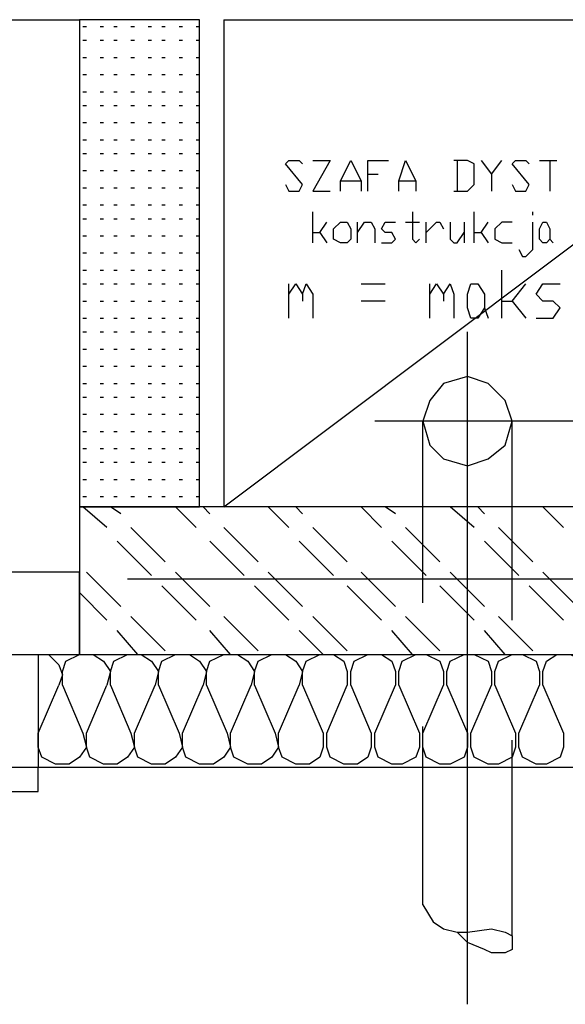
# Model space of a CAD drawing. Header units: millimetres. Extents: x 46 to 491, y -41 to 547.
# Tile 27 of 140: x 109.39 to 116.12, y 45.16 to 57.31. Entities that reach past the tile are written whole.
import ezdxf

# ---------------------------------------------------------------- set-up
doc = ezdxf.new("R2010")
doc.units = ezdxf.units.MM
doc.header["$LTSCALE"] = 10
doc.layers.add('xref', color=252, linetype='Continuous')

# ---------------------------------------------------------------- blocks, each defined once
blk = doc.blocks.new('stacja')
at = {"color": 9, "lineweight": 25}
for points in [[(56.134, 6.900333), (56.134, 0.889), (57.615667, 0.889), (57.615667, 6.900333)], [(59.436, 4.148666), (59.351334, 4.148666), (59.266667, 4.191), (59.266667, 4.318), (59.351334, 4.402666), (59.436, 4.402666), (59.478334, 4.318), (59.478334, 4.191)], [(61.891334, 4.148666), (61.849, 4.148666), (61.806667, 4.191), (61.806667, 4.318), (61.849, 4.402666), (61.891334, 4.402666), (61.933667, 4.318), (61.933667, 4.191)], [(61.044667, 3.217333), (60.96, 3.217333), (60.917667, 3.344333), (60.917667, 3.513666), (60.96, 3.640666), (61.044667, 3.640666), (61.129334, 3.513666), (61.129334, 3.344333)], [(44.111334, 0.084666), (44.111334, -0.931334), (56.134, -0.931334), (56.134, 0.084666)]]:
    blk.add_lwpolyline(points, close=True, dxfattribs=at)
at = {"color": 3, "lineweight": 25}
for points in [[(57.912, 6.900333), (65.913, 6.900333), (65.913, 0.889)], [(57.912, 6.900333), (57.912, 0.889), (65.913, 6.900333)]]:
    blk.add_lwpolyline(points, dxfattribs=at)
at = {"color": 3, "lineweight": 0}
for points in [[(65.913, 0.889), (65.913, 6.900333), (57.912, 6.900333)], [(65.913, 6.900333), (65.913, 0.889), (57.912, 0.889), (57.912, 6.900333)], [(57.912, 0.889), (65.913, 6.900333)]]:
    blk.add_lwpolyline(points, dxfattribs=at)
at = {"color": 9, "lineweight": 25}
for points in [[(58.674, 4.868333), (58.716334, 4.783666), (58.843334, 4.783666), (58.885667, 4.868333), (58.674, 5.122333), (58.716334, 5.164666), (58.843334, 5.164666), (58.885667, 5.122333)], [(59.012667, 5.164666), (59.224334, 5.164666), (59.012667, 4.783666), (59.224334, 4.783666)], [(59.351334, 4.783666), (59.351334, 4.910666), (59.478334, 5.164666), (59.605334, 4.910666), (59.605334, 4.783666)], [(59.69, 4.783666), (59.69, 5.164666), (59.944, 5.164666)], [(60.071, 4.783666), (60.071, 4.910666), (60.155667, 5.164666), (60.282667, 4.910666), (60.282667, 4.783666)], [(60.748334, 4.783666), (60.917667, 4.783666), (61.002334, 4.868333), (61.002334, 5.122333), (60.917667, 5.164666), (60.748334, 5.164666)], [(60.790667, 5.164666), (60.790667, 4.783666)], [(61.087, 5.164666), (61.214, 4.995333), (61.214, 4.783666)], [(61.214, 4.995333), (61.341, 5.164666)], [(61.468, 4.868333), (61.510334, 4.783666), (61.637334, 4.783666), (61.679667, 4.868333), (61.468, 5.122333), (61.510334, 5.164666), (61.637334, 5.164666), (61.679667, 5.122333)], [(59.69, 4.995333), (59.817, 4.995333)], [(59.351334, 4.910666), (59.605334, 4.910666)], [(60.071, 4.910666), (60.282667, 4.910666)], [(60.240334, 4.529666), (60.240334, 4.191), (60.282667, 4.148666), (60.325, 4.191)], [(61.722, 4.487333), (61.722, 4.529666)], [(59.012667, 4.275666), (59.097334, 4.275666), (59.182, 4.402666)], [(59.563, 4.148666), (59.563, 4.402666)], [(59.563, 4.275666), (59.647667, 4.402666), (59.732334, 4.402666), (59.774667, 4.318), (59.774667, 4.148666)], [(59.859334, 4.148666), (59.986334, 4.148666), (60.028667, 4.191), (59.986334, 4.275666), (59.901667, 4.275666), (59.859334, 4.318), (59.901667, 4.402666), (60.028667, 4.402666)], [(60.155667, 4.402666), (60.325, 4.402666)], [(60.409667, 4.148666), (60.409667, 4.402666)], [(60.409667, 4.275666), (60.536667, 4.402666), (60.579, 4.402666), (60.621334, 4.318)], [(60.706, 4.402666), (60.706, 4.191), (60.748334, 4.148666), (60.790667, 4.148666), (60.875334, 4.275666)], [(61.002334, 4.275666), (61.087, 4.275666), (61.171667, 4.402666)], [(61.468, 4.402666), (61.341, 4.402666), (61.256334, 4.318), (61.256334, 4.191), (61.341, 4.148666), (61.468, 4.148666)], [(61.552667, 4.064), (61.595, 3.979333), (61.637334, 3.979333), (61.722, 4.064), (61.722, 4.402666)], [(59.097334, 4.275666), (59.182, 4.148666)], [(61.087, 4.275666), (61.171667, 4.148666)], [(61.933667, 4.191), (61.976, 4.148666)], [(58.716334, 3.513666), (58.801, 3.640666), (58.885667, 3.513666), (58.885667, 3.429)], [(58.885667, 3.513666), (58.928, 3.640666), (59.012667, 3.513666), (59.012667, 3.217333)], [(60.452, 3.513666), (60.536667, 3.640666), (60.621334, 3.513666), (60.621334, 3.429)], [(60.621334, 3.513666), (60.706, 3.640666), (60.748334, 3.513666), (60.748334, 3.217333)], [(61.341, 3.429), (61.468, 3.429), (61.637334, 3.640666)], [(61.764334, 3.217333), (61.976, 3.217333), (62.060667, 3.344333), (61.976, 3.429), (61.849, 3.429), (61.764334, 3.513666), (61.849, 3.640666), (62.060667, 3.640666)], [(61.468, 3.429), (61.637334, 3.217333)], [(56.134, -0.931334), (81.999667, -0.931334), (81.999667, 0.889)], [(65.913, 0.889), (57.912, 0.889)], [(55.626, -0.931334), (55.753, -0.931334), (55.88, -1.058334), (55.922334, -1.185334), (55.88, -1.312334)], [(55.922334, -1.312334), (55.922334, -1.143), (55.964667, -1.016), (56.134, -0.931334), (56.303334, -0.931334), (56.430334, -1.016), (56.515, -1.143), (56.472667, -1.312334)], [(56.515, -1.312334), (56.515, -1.143), (56.557334, -1.016), (56.726667, -0.931334), (56.896, -0.931334), (57.023, -1.016), (57.107667, -1.143), (57.065334, -1.312334)], [(57.107667, -1.312334), (57.107667, -1.143), (57.15, -1.016), (57.319334, -0.931334), (57.488667, -0.931334), (57.615667, -1.016), (57.700334, -1.143), (57.658, -1.312334)], [(57.700334, -1.312334), (57.700334, -1.143), (57.742667, -1.016), (57.912, -0.931334), (58.081334, -0.931334), (58.208334, -1.016), (58.293, -1.143), (58.250667, -1.312334)], [(58.293, -1.312334), (58.293, -1.143), (58.335334, -1.016), (58.504667, -0.931334), (58.674, -0.931334), (58.801, -1.016), (58.885667, -1.143), (58.843334, -1.312334)], [(58.885667, -1.312334), (58.885667, -1.143), (58.928, -1.016), (59.097334, -0.931334), (59.266667, -0.931334), (59.393667, -1.016), (59.436, -1.143), (59.436, -1.312334)], [(59.478334, -1.312334), (59.478334, -1.143), (59.520667, -1.016), (59.69, -0.931334), (59.859334, -0.931334), (59.986334, -1.016), (60.028667, -1.143), (60.028667, -1.312334)], [(60.071, -1.312334), (60.071, -1.143), (60.113334, -1.016), (60.282667, -0.931334), (60.409667, -0.931334), (60.579, -1.016), (60.621334, -1.143), (60.621334, -1.312334)], [(60.663667, -1.312334), (60.663667, -1.143), (60.706, -1.016), (60.875334, -0.931334), (61.002334, -0.931334), (61.171667, -1.016), (61.214, -1.143), (61.214, -1.312334)], [(61.256334, -1.312334), (61.256334, -1.143), (61.298667, -1.016), (61.468, -0.931334), (61.595, -0.931334), (61.764334, -1.016), (61.806667, -1.143), (61.806667, -1.312334)], [(61.849, -1.312334), (61.849, -1.143), (61.891334, -1.016), (62.018334, -0.931334), (62.187667, -0.931334), (62.357, -1.016), (62.399334, -1.143), (62.399334, -1.312334)], [(56.176334, -1.905), (56.218667, -2.074334), (56.134, -2.201334), (56.007, -2.286), (55.837667, -2.286), (55.668334, -2.201334), (55.626, -2.074334), (55.626, -1.905)], [(56.769, -1.905), (56.811334, -2.074334), (56.726667, -2.201334), (56.599667, -2.286), (56.430334, -2.286), (56.261, -2.201334), (56.218667, -2.074334), (56.218667, -1.905)], [(57.361667, -1.905), (57.404, -2.074334), (57.319334, -2.201334), (57.192334, -2.286), (57.023, -2.286), (56.853667, -2.201334), (56.811334, -2.074334), (56.811334, -1.905)], [(57.954334, -1.905), (57.996667, -2.074334), (57.912, -2.201334), (57.785, -2.286), (57.615667, -2.286), (57.446334, -2.201334), (57.404, -2.074334), (57.404, -1.905)], [(58.547, -1.905), (58.589334, -2.074334), (58.504667, -2.201334), (58.377667, -2.286), (58.208334, -2.286), (58.039, -2.201334), (57.996667, -2.074334), (57.996667, -1.905)], [(59.139667, -1.905), (59.139667, -2.074334), (59.097334, -2.201334), (58.970334, -2.286), (58.801, -2.286), (58.631667, -2.201334), (58.589334, -2.074334), (58.589334, -1.905)], [(59.732334, -1.905), (59.732334, -2.074334), (59.69, -2.201334), (59.563, -2.286), (59.393667, -2.286), (59.224334, -2.201334), (59.182, -2.074334), (59.182, -1.905)], [(60.325, -1.905), (60.325, -2.074334), (60.282667, -2.201334), (60.113334, -2.286), (59.986334, -2.286), (59.817, -2.201334), (59.774667, -2.074334), (59.774667, -1.905)], [(60.917667, -1.905), (60.917667, -2.074334), (60.875334, -2.201334), (60.706, -2.286), (60.579, -2.286), (60.409667, -2.201334), (60.367334, -2.074334), (60.367334, -1.905)], [(61.510334, -1.905), (61.510334, -2.074334), (61.468, -2.201334), (61.298667, -2.286), (61.171667, -2.286), (61.002334, -2.201334), (60.96, -2.074334), (60.96, -1.905)], [(62.103, -1.905), (62.103, -2.074334), (62.060667, -2.201334), (61.891334, -2.286), (61.764334, -2.286), (61.595, -2.201334), (61.552667, -2.074334), (61.552667, -1.905)], [(33.612667, -2.624667), (55.626, -2.624667), (55.626, -2.328334)]]:
    blk.add_lwpolyline(points, dxfattribs=at)
at = {"color": 6, "lineweight": 25}
blk.add_lwpolyline([(61.468, 1.947333), (61.383334, 2.201333), (61.171667, 2.413), (60.917667, 2.497666), (60.621334, 2.413), (60.452, 2.201333), (60.367334, 1.947333), (60.452, 1.651), (60.621334, 1.481666), (60.917667, 1.397), (61.171667, 1.481666), (61.383334, 1.651)], close=True, dxfattribs=at)
for points in [[(60.367334, -0.296334), (60.367334, 1.947333)], [(61.468, -0.508), (61.468, 1.947333)], [(60.367334, -4.021667), (60.367334, -1.820334)], [(61.468, -4.402667), (61.468, -1.989667)], [(60.367334, -4.021667), (60.494334, -4.233334), (60.621334, -4.318), (60.790667, -4.360334), (60.917667, -4.360334), (61.214, -4.318), (61.383334, -4.360334), (61.468, -4.402667), (61.468, -4.572), (61.383334, -4.614334), (61.214, -4.614334), (61.129334, -4.572), (60.917667, -4.487334), (60.790667, -4.360334)]]:
    blk.add_lwpolyline(points, dxfattribs=at)
at = {"color": 9, "lineweight": 25}
for points in [[(4.910667, 6.900333), (4.910667, 6.900333), (56.134, 6.900333), (56.134, 6.900333)], [(56.176334, 6.815666), (56.176334, 6.815666), (56.218667, 6.815666), (56.218667, 6.815666)], [(56.388, 6.815666), (56.388, 6.815666), (56.430334, 6.815666), (56.430334, 6.815666)], [(56.557334, 6.815666), (56.557334, 6.815666), (56.599667, 6.815666), (56.599667, 6.815666)], [(56.769, 6.815666), (56.769, 6.815666), (56.811334, 6.815666), (56.811334, 6.815666)], [(56.980667, 6.815666), (56.980667, 6.815666), (57.023, 6.815666), (57.023, 6.815666)], [(57.15, 6.815666), (57.15, 6.815666), (57.192334, 6.815666), (57.192334, 6.815666)], [(57.361667, 6.815666), (57.361667, 6.815666), (57.404, 6.815666), (57.404, 6.815666)], [(57.573334, 6.815666), (57.573334, 6.815666), (57.615667, 6.815666), (57.615667, 6.815666)], [(56.176334, 6.646333), (56.176334, 6.646333), (56.218667, 6.646333), (56.218667, 6.646333)], [(56.388, 6.646333), (56.388, 6.646333), (56.430334, 6.646333), (56.430334, 6.646333)], [(56.557334, 6.646333), (56.557334, 6.646333), (56.599667, 6.646333), (56.599667, 6.646333)], [(56.769, 6.646333), (56.769, 6.646333), (56.811334, 6.646333), (56.811334, 6.646333)], [(56.980667, 6.646333), (56.980667, 6.646333), (57.023, 6.646333), (57.023, 6.646333)], [(57.15, 6.646333), (57.15, 6.646333), (57.192334, 6.646333), (57.192334, 6.646333)], [(57.361667, 6.646333), (57.361667, 6.646333), (57.404, 6.646333), (57.404, 6.646333)], [(57.573334, 6.646333), (57.573334, 6.646333), (57.615667, 6.646333), (57.615667, 6.646333)], [(56.176334, 6.434666), (56.176334, 6.434666), (56.218667, 6.434666), (56.218667, 6.434666)], [(56.388, 6.434666), (56.388, 6.434666), (56.430334, 6.434666), (56.430334, 6.434666)], [(56.557334, 6.434666), (56.557334, 6.434666), (56.599667, 6.434666), (56.599667, 6.434666)], [(56.769, 6.434666), (56.769, 6.434666), (56.811334, 6.434666), (56.811334, 6.434666)], [(56.980667, 6.434666), (56.980667, 6.434666), (57.023, 6.434666), (57.023, 6.434666)], [(57.15, 6.434666), (57.15, 6.434666), (57.192334, 6.434666), (57.192334, 6.434666)], [(57.361667, 6.434666), (57.361667, 6.434666), (57.404, 6.434666), (57.404, 6.434666)], [(57.573334, 6.434666), (57.573334, 6.434666), (57.615667, 6.434666), (57.615667, 6.434666)], [(56.176334, 6.223), (56.176334, 6.223), (56.218667, 6.223), (56.218667, 6.223)], [(56.388, 6.223), (56.388, 6.223), (56.430334, 6.223), (56.430334, 6.223)], [(56.557334, 6.223), (56.557334, 6.223), (56.599667, 6.223), (56.599667, 6.223)], [(56.769, 6.223), (56.769, 6.223), (56.811334, 6.223), (56.811334, 6.223)], [(56.980667, 6.223), (56.980667, 6.223), (57.023, 6.223), (57.023, 6.223)], [(57.15, 6.223), (57.15, 6.223), (57.192334, 6.223), (57.192334, 6.223)], [(57.361667, 6.223), (57.361667, 6.223), (57.404, 6.223), (57.404, 6.223)], [(57.573334, 6.223), (57.573334, 6.223), (57.615667, 6.223), (57.615667, 6.223)], [(56.176334, 6.011333), (56.176334, 6.011333), (56.218667, 6.011333), (56.218667, 6.011333)], [(56.388, 6.011333), (56.388, 6.011333), (56.430334, 6.011333), (56.430334, 6.011333)], [(56.557334, 6.011333), (56.557334, 6.011333), (56.599667, 6.011333), (56.599667, 6.011333)], [(56.769, 6.011333), (56.769, 6.011333), (56.811334, 6.011333), (56.811334, 6.011333)], [(56.980667, 6.011333), (56.980667, 6.011333), (57.023, 6.011333), (57.023, 6.011333)], [(57.15, 6.011333), (57.15, 6.011333), (57.192334, 6.011333), (57.192334, 6.011333)], [(57.361667, 6.011333), (57.361667, 6.011333), (57.404, 6.011333), (57.404, 6.011333)], [(57.573334, 6.011333), (57.573334, 6.011333), (57.615667, 6.011333), (57.615667, 6.011333)], [(56.176334, 5.842), (56.176334, 5.842), (56.218667, 5.842), (56.218667, 5.842)], [(56.388, 5.842), (56.388, 5.842), (56.430334, 5.842), (56.430334, 5.842)], [(56.557334, 5.842), (56.557334, 5.842), (56.599667, 5.842), (56.599667, 5.842)], [(56.769, 5.842), (56.769, 5.842), (56.811334, 5.842), (56.811334, 5.842)], [(56.980667, 5.842), (56.980667, 5.842), (57.023, 5.842), (57.023, 5.842)], [(57.15, 5.842), (57.15, 5.842), (57.192334, 5.842), (57.192334, 5.842)], [(57.361667, 5.842), (57.361667, 5.842), (57.404, 5.842), (57.404, 5.842)], [(57.573334, 5.842), (57.573334, 5.842), (57.615667, 5.842), (57.615667, 5.842)], [(56.176334, 5.630333), (56.176334, 5.630333), (56.218667, 5.630333), (56.218667, 5.630333)], [(56.388, 5.630333), (56.388, 5.630333), (56.430334, 5.630333), (56.430334, 5.630333)], [(56.557334, 5.630333), (56.557334, 5.630333), (56.599667, 5.630333), (56.599667, 5.630333)], [(56.769, 5.630333), (56.769, 5.630333), (56.811334, 5.630333), (56.811334, 5.630333)], [(56.980667, 5.630333), (56.980667, 5.630333), (57.023, 5.630333), (57.023, 5.630333)], [(57.15, 5.630333), (57.15, 5.630333), (57.192334, 5.630333), (57.192334, 5.630333)], [(57.361667, 5.630333), (57.361667, 5.630333), (57.404, 5.630333), (57.404, 5.630333)], [(57.573334, 5.630333), (57.573334, 5.630333), (57.615667, 5.630333), (57.615667, 5.630333)], [(56.176334, 5.418666), (56.176334, 5.418666), (56.218667, 5.418666), (56.218667, 5.418666)], [(56.388, 5.418666), (56.388, 5.418666), (56.430334, 5.418666), (56.430334, 5.418666)], [(56.557334, 5.418666), (56.557334, 5.418666), (56.599667, 5.418666), (56.599667, 5.418666)], [(56.769, 5.418666), (56.769, 5.418666), (56.811334, 5.418666), (56.811334, 5.418666)], [(56.980667, 5.418666), (56.980667, 5.418666), (57.023, 5.418666), (57.023, 5.418666)], [(57.15, 5.418666), (57.15, 5.418666), (57.192334, 5.418666), (57.192334, 5.418666)], [(57.361667, 5.418666), (57.361667, 5.418666), (57.404, 5.418666), (57.404, 5.418666)], [(57.573334, 5.418666), (57.573334, 5.418666), (57.615667, 5.418666), (57.615667, 5.418666)], [(56.176334, 5.249333), (56.176334, 5.249333), (56.218667, 5.249333), (56.218667, 5.249333)], [(56.388, 5.249333), (56.388, 5.249333), (56.430334, 5.249333), (56.430334, 5.249333)], [(56.557334, 5.249333), (56.557334, 5.249333), (56.599667, 5.249333), (56.599667, 5.249333)], [(56.769, 5.249333), (56.769, 5.249333), (56.811334, 5.249333), (56.811334, 5.249333)], [(56.980667, 5.249333), (56.980667, 5.249333), (57.023, 5.249333), (57.023, 5.249333)], [(57.15, 5.249333), (57.15, 5.249333), (57.192334, 5.249333), (57.192334, 5.249333)], [(57.361667, 5.249333), (57.361667, 5.249333), (57.404, 5.249333), (57.404, 5.249333)], [(57.573334, 5.249333), (57.573334, 5.249333), (57.615667, 5.249333), (57.615667, 5.249333)], [(61.806667, 5.164666), (61.806667, 5.164666), (62.018334, 5.164666), (62.018334, 5.164666)], [(61.933667, 5.164666), (61.933667, 5.164666), (61.933667, 4.783666), (61.933667, 4.783666)], [(56.176334, 5.037666), (56.176334, 5.037666), (56.218667, 5.037666), (56.218667, 5.037666)], [(56.388, 5.037666), (56.388, 5.037666), (56.430334, 5.037666), (56.430334, 5.037666)], [(56.557334, 5.037666), (56.557334, 5.037666), (56.599667, 5.037666), (56.599667, 5.037666)], [(56.769, 5.037666), (56.769, 5.037666), (56.811334, 5.037666), (56.811334, 5.037666)], [(56.980667, 5.037666), (56.980667, 5.037666), (57.023, 5.037666), (57.023, 5.037666)], [(57.15, 5.037666), (57.15, 5.037666), (57.192334, 5.037666), (57.192334, 5.037666)], [(57.361667, 5.037666), (57.361667, 5.037666), (57.404, 5.037666), (57.404, 5.037666)], [(57.573334, 5.037666), (57.573334, 5.037666), (57.615667, 5.037666), (57.615667, 5.037666)], [(56.176334, 4.826), (56.176334, 4.826), (56.218667, 4.826), (56.218667, 4.826)], [(56.388, 4.826), (56.388, 4.826), (56.430334, 4.826), (56.430334, 4.826)], [(56.557334, 4.826), (56.557334, 4.826), (56.599667, 4.826), (56.599667, 4.826)], [(56.769, 4.826), (56.769, 4.826), (56.811334, 4.826), (56.811334, 4.826)], [(56.980667, 4.826), (56.980667, 4.826), (57.023, 4.826), (57.023, 4.826)], [(57.15, 4.826), (57.15, 4.826), (57.192334, 4.826), (57.192334, 4.826)], [(57.361667, 4.826), (57.361667, 4.826), (57.404, 4.826), (57.404, 4.826)], [(57.573334, 4.826), (57.573334, 4.826), (57.615667, 4.826), (57.615667, 4.826)], [(56.176334, 4.614333), (56.176334, 4.614333), (56.218667, 4.614333), (56.218667, 4.614333)], [(56.388, 4.614333), (56.388, 4.614333), (56.430334, 4.614333), (56.430334, 4.614333)], [(56.557334, 4.614333), (56.557334, 4.614333), (56.599667, 4.614333), (56.599667, 4.614333)], [(56.769, 4.614333), (56.769, 4.614333), (56.811334, 4.614333), (56.811334, 4.614333)], [(56.980667, 4.614333), (56.980667, 4.614333), (57.023, 4.614333), (57.023, 4.614333)], [(57.15, 4.614333), (57.15, 4.614333), (57.192334, 4.614333), (57.192334, 4.614333)], [(57.361667, 4.614333), (57.361667, 4.614333), (57.404, 4.614333), (57.404, 4.614333)], [(57.573334, 4.614333), (57.573334, 4.614333), (57.615667, 4.614333), (57.615667, 4.614333)], [(59.012667, 4.148666), (59.012667, 4.148666), (59.012667, 4.529666), (59.012667, 4.529666)], [(61.002334, 4.148666), (61.002334, 4.148666), (61.002334, 4.529666), (61.002334, 4.529666)], [(56.176334, 4.445), (56.176334, 4.445), (56.218667, 4.445), (56.218667, 4.445)], [(56.388, 4.445), (56.388, 4.445), (56.430334, 4.445), (56.430334, 4.445)], [(56.557334, 4.445), (56.557334, 4.445), (56.599667, 4.445), (56.599667, 4.445)], [(56.769, 4.445), (56.769, 4.445), (56.811334, 4.445), (56.811334, 4.445)], [(56.980667, 4.445), (56.980667, 4.445), (57.023, 4.445), (57.023, 4.445)], [(57.15, 4.445), (57.15, 4.445), (57.192334, 4.445), (57.192334, 4.445)], [(57.361667, 4.445), (57.361667, 4.445), (57.404, 4.445), (57.404, 4.445)], [(57.573334, 4.445), (57.573334, 4.445), (57.615667, 4.445), (57.615667, 4.445)], [(60.875334, 4.402666), (60.875334, 4.402666), (60.875334, 4.148666), (60.875334, 4.148666)], [(56.176334, 4.233333), (56.176334, 4.233333), (56.218667, 4.233333), (56.218667, 4.233333)], [(56.388, 4.233333), (56.388, 4.233333), (56.430334, 4.233333), (56.430334, 4.233333)], [(56.557334, 4.233333), (56.557334, 4.233333), (56.599667, 4.233333), (56.599667, 4.233333)], [(56.769, 4.233333), (56.769, 4.233333), (56.811334, 4.233333), (56.811334, 4.233333)], [(56.980667, 4.233333), (56.980667, 4.233333), (57.023, 4.233333), (57.023, 4.233333)], [(57.15, 4.233333), (57.15, 4.233333), (57.192334, 4.233333), (57.192334, 4.233333)], [(57.361667, 4.233333), (57.361667, 4.233333), (57.404, 4.233333), (57.404, 4.233333)], [(57.573334, 4.233333), (57.573334, 4.233333), (57.615667, 4.233333), (57.615667, 4.233333)], [(56.176334, 4.021666), (56.176334, 4.021666), (56.218667, 4.021666), (56.218667, 4.021666)], [(56.388, 4.021666), (56.388, 4.021666), (56.430334, 4.021666), (56.430334, 4.021666)], [(56.557334, 4.021666), (56.557334, 4.021666), (56.599667, 4.021666), (56.599667, 4.021666)], [(56.769, 4.021666), (56.769, 4.021666), (56.811334, 4.021666), (56.811334, 4.021666)], [(56.980667, 4.021666), (56.980667, 4.021666), (57.023, 4.021666), (57.023, 4.021666)], [(57.15, 4.021666), (57.15, 4.021666), (57.192334, 4.021666), (57.192334, 4.021666)], [(57.361667, 4.021666), (57.361667, 4.021666), (57.404, 4.021666), (57.404, 4.021666)], [(57.573334, 4.021666), (57.573334, 4.021666), (57.615667, 4.021666), (57.615667, 4.021666)], [(56.176334, 3.81), (56.176334, 3.81), (56.218667, 3.81), (56.218667, 3.81)], [(56.388, 3.81), (56.388, 3.81), (56.430334, 3.81), (56.430334, 3.81)], [(56.557334, 3.81), (56.557334, 3.81), (56.599667, 3.81), (56.599667, 3.81)], [(56.769, 3.81), (56.769, 3.81), (56.811334, 3.81), (56.811334, 3.81)], [(56.980667, 3.81), (56.980667, 3.81), (57.023, 3.81), (57.023, 3.81)], [(57.15, 3.81), (57.15, 3.81), (57.192334, 3.81), (57.192334, 3.81)], [(57.361667, 3.81), (57.361667, 3.81), (57.404, 3.81), (57.404, 3.81)], [(57.573334, 3.81), (57.573334, 3.81), (57.615667, 3.81), (57.615667, 3.81)], [(61.341, 3.217333), (61.341, 3.217333), (61.341, 3.81), (61.341, 3.81)], [(56.176334, 3.640666), (56.176334, 3.640666), (56.218667, 3.640666), (56.218667, 3.640666)], [(56.388, 3.640666), (56.388, 3.640666), (56.430334, 3.640666), (56.430334, 3.640666)], [(56.557334, 3.640666), (56.557334, 3.640666), (56.599667, 3.640666), (56.599667, 3.640666)], [(56.769, 3.640666), (56.769, 3.640666), (56.811334, 3.640666), (56.811334, 3.640666)], [(56.980667, 3.640666), (56.980667, 3.640666), (57.023, 3.640666), (57.023, 3.640666)], [(57.15, 3.640666), (57.15, 3.640666), (57.192334, 3.640666), (57.192334, 3.640666)], [(57.361667, 3.640666), (57.361667, 3.640666), (57.404, 3.640666), (57.404, 3.640666)], [(57.573334, 3.640666), (57.573334, 3.640666), (57.615667, 3.640666), (57.615667, 3.640666)], [(58.716334, 3.217333), (58.716334, 3.217333), (58.716334, 3.640666), (58.716334, 3.640666)], [(59.605334, 3.640666), (59.605334, 3.640666), (59.901667, 3.640666), (59.901667, 3.640666)], [(60.452, 3.217333), (60.452, 3.217333), (60.452, 3.640666), (60.452, 3.640666)], [(56.176334, 3.429), (56.176334, 3.429), (56.218667, 3.429), (56.218667, 3.429)], [(56.388, 3.429), (56.388, 3.429), (56.430334, 3.429), (56.430334, 3.429)], [(56.557334, 3.429), (56.557334, 3.429), (56.599667, 3.429), (56.599667, 3.429)], [(56.769, 3.429), (56.769, 3.429), (56.811334, 3.429), (56.811334, 3.429)], [(56.980667, 3.429), (56.980667, 3.429), (57.023, 3.429), (57.023, 3.429)], [(57.15, 3.429), (57.15, 3.429), (57.192334, 3.429), (57.192334, 3.429)], [(57.361667, 3.429), (57.361667, 3.429), (57.404, 3.429), (57.404, 3.429)], [(57.573334, 3.429), (57.573334, 3.429), (57.615667, 3.429), (57.615667, 3.429)], [(59.901667, 3.429), (59.901667, 3.429), (59.605334, 3.429), (59.605334, 3.429)], [(61.129334, 3.344333), (61.129334, 3.344333), (61.171667, 3.217333), (61.171667, 3.217333)], [(56.176334, 3.217333), (56.176334, 3.217333), (56.218667, 3.217333), (56.218667, 3.217333)], [(56.388, 3.217333), (56.388, 3.217333), (56.430334, 3.217333), (56.430334, 3.217333)], [(56.557334, 3.217333), (56.557334, 3.217333), (56.599667, 3.217333), (56.599667, 3.217333)], [(56.769, 3.217333), (56.769, 3.217333), (56.811334, 3.217333), (56.811334, 3.217333)], [(56.980667, 3.217333), (56.980667, 3.217333), (57.023, 3.217333), (57.023, 3.217333)], [(57.15, 3.217333), (57.15, 3.217333), (57.192334, 3.217333), (57.192334, 3.217333)], [(57.361667, 3.217333), (57.361667, 3.217333), (57.404, 3.217333), (57.404, 3.217333)], [(57.573334, 3.217333), (57.573334, 3.217333), (57.615667, 3.217333), (57.615667, 3.217333)], [(56.176334, 3.048), (56.176334, 3.048), (56.218667, 3.048), (56.218667, 3.048)], [(56.388, 3.048), (56.388, 3.048), (56.430334, 3.048), (56.430334, 3.048)], [(56.557334, 3.048), (56.557334, 3.048), (56.599667, 3.048), (56.599667, 3.048)], [(56.769, 3.048), (56.769, 3.048), (56.811334, 3.048), (56.811334, 3.048)], [(56.980667, 3.048), (56.980667, 3.048), (57.023, 3.048), (57.023, 3.048)], [(57.15, 3.048), (57.15, 3.048), (57.192334, 3.048), (57.192334, 3.048)], [(57.361667, 3.048), (57.361667, 3.048), (57.404, 3.048), (57.404, 3.048)], [(57.573334, 3.048), (57.573334, 3.048), (57.615667, 3.048), (57.615667, 3.048)], [(56.176334, 2.836333), (56.176334, 2.836333), (56.218667, 2.836333), (56.218667, 2.836333)], [(56.388, 2.836333), (56.388, 2.836333), (56.430334, 2.836333), (56.430334, 2.836333)], [(56.557334, 2.836333), (56.557334, 2.836333), (56.599667, 2.836333), (56.599667, 2.836333)], [(56.769, 2.836333), (56.769, 2.836333), (56.811334, 2.836333), (56.811334, 2.836333)], [(56.980667, 2.836333), (56.980667, 2.836333), (57.023, 2.836333), (57.023, 2.836333)], [(57.15, 2.836333), (57.15, 2.836333), (57.192334, 2.836333), (57.192334, 2.836333)], [(57.361667, 2.836333), (57.361667, 2.836333), (57.404, 2.836333), (57.404, 2.836333)], [(57.573334, 2.836333), (57.573334, 2.836333), (57.615667, 2.836333), (57.615667, 2.836333)], [(56.176334, 2.624666), (56.176334, 2.624666), (56.218667, 2.624666), (56.218667, 2.624666)], [(56.388, 2.624666), (56.388, 2.624666), (56.430334, 2.624666), (56.430334, 2.624666)], [(56.557334, 2.624666), (56.557334, 2.624666), (56.599667, 2.624666), (56.599667, 2.624666)], [(56.769, 2.624666), (56.769, 2.624666), (56.811334, 2.624666), (56.811334, 2.624666)], [(56.980667, 2.624666), (56.980667, 2.624666), (57.023, 2.624666), (57.023, 2.624666)], [(57.15, 2.624666), (57.15, 2.624666), (57.192334, 2.624666), (57.192334, 2.624666)], [(57.361667, 2.624666), (57.361667, 2.624666), (57.404, 2.624666), (57.404, 2.624666)], [(57.573334, 2.624666), (57.573334, 2.624666), (57.615667, 2.624666), (57.615667, 2.624666)], [(56.176334, 2.413), (56.176334, 2.413), (56.218667, 2.413), (56.218667, 2.413)], [(56.388, 2.413), (56.388, 2.413), (56.430334, 2.413), (56.430334, 2.413)], [(56.557334, 2.413), (56.557334, 2.413), (56.599667, 2.413), (56.599667, 2.413)], [(56.769, 2.413), (56.769, 2.413), (56.811334, 2.413), (56.811334, 2.413)], [(56.980667, 2.413), (56.980667, 2.413), (57.023, 2.413), (57.023, 2.413)], [(57.15, 2.413), (57.15, 2.413), (57.192334, 2.413), (57.192334, 2.413)], [(57.361667, 2.413), (57.361667, 2.413), (57.404, 2.413), (57.404, 2.413)], [(57.573334, 2.413), (57.573334, 2.413), (57.615667, 2.413), (57.615667, 2.413)], [(56.176334, 2.243666), (56.176334, 2.243666), (56.218667, 2.243666), (56.218667, 2.243666)], [(56.388, 2.243666), (56.388, 2.243666), (56.430334, 2.243666), (56.430334, 2.243666)], [(56.557334, 2.243666), (56.557334, 2.243666), (56.599667, 2.243666), (56.599667, 2.243666)], [(56.769, 2.243666), (56.769, 2.243666), (56.811334, 2.243666), (56.811334, 2.243666)], [(56.980667, 2.243666), (56.980667, 2.243666), (57.023, 2.243666), (57.023, 2.243666)], [(57.15, 2.243666), (57.15, 2.243666), (57.192334, 2.243666), (57.192334, 2.243666)], [(57.361667, 2.243666), (57.361667, 2.243666), (57.404, 2.243666), (57.404, 2.243666)], [(57.573334, 2.243666), (57.573334, 2.243666), (57.615667, 2.243666), (57.615667, 2.243666)], [(56.176334, 2.032), (56.176334, 2.032), (56.218667, 2.032), (56.218667, 2.032)], [(56.388, 2.032), (56.388, 2.032), (56.430334, 2.032), (56.430334, 2.032)], [(56.557334, 2.032), (56.557334, 2.032), (56.599667, 2.032), (56.599667, 2.032)], [(56.769, 2.032), (56.769, 2.032), (56.811334, 2.032), (56.811334, 2.032)], [(56.980667, 2.032), (56.980667, 2.032), (57.023, 2.032), (57.023, 2.032)], [(57.15, 2.032), (57.15, 2.032), (57.192334, 2.032), (57.192334, 2.032)], [(57.361667, 2.032), (57.361667, 2.032), (57.404, 2.032), (57.404, 2.032)], [(57.573334, 2.032), (57.573334, 2.032), (57.615667, 2.032), (57.615667, 2.032)], [(56.176334, 1.820333), (56.176334, 1.820333), (56.218667, 1.820333), (56.218667, 1.820333)], [(56.388, 1.820333), (56.388, 1.820333), (56.430334, 1.820333), (56.430334, 1.820333)], [(56.557334, 1.820333), (56.557334, 1.820333), (56.599667, 1.820333), (56.599667, 1.820333)], [(56.769, 1.820333), (56.769, 1.820333), (56.811334, 1.820333), (56.811334, 1.820333)], [(56.980667, 1.820333), (56.980667, 1.820333), (57.023, 1.820333), (57.023, 1.820333)], [(57.15, 1.820333), (57.15, 1.820333), (57.192334, 1.820333), (57.192334, 1.820333)], [(57.361667, 1.820333), (57.361667, 1.820333), (57.404, 1.820333), (57.404, 1.820333)], [(57.573334, 1.820333), (57.573334, 1.820333), (57.615667, 1.820333), (57.615667, 1.820333)], [(56.176334, 1.608666), (56.176334, 1.608666), (56.218667, 1.608666), (56.218667, 1.608666)], [(56.388, 1.608666), (56.388, 1.608666), (56.430334, 1.608666), (56.430334, 1.608666)], [(56.557334, 1.608666), (56.557334, 1.608666), (56.599667, 1.608666), (56.599667, 1.608666)], [(56.769, 1.608666), (56.769, 1.608666), (56.811334, 1.608666), (56.811334, 1.608666)], [(56.980667, 1.608666), (56.980667, 1.608666), (57.023, 1.608666), (57.023, 1.608666)], [(57.15, 1.608666), (57.15, 1.608666), (57.192334, 1.608666), (57.192334, 1.608666)], [(57.361667, 1.608666), (57.361667, 1.608666), (57.404, 1.608666), (57.404, 1.608666)], [(57.573334, 1.608666), (57.573334, 1.608666), (57.615667, 1.608666), (57.615667, 1.608666)], [(56.176334, 1.439333), (56.176334, 1.439333), (56.218667, 1.439333), (56.218667, 1.439333)], [(56.388, 1.439333), (56.388, 1.439333), (56.430334, 1.439333), (56.430334, 1.439333)], [(56.557334, 1.439333), (56.557334, 1.439333), (56.599667, 1.439333), (56.599667, 1.439333)], [(56.769, 1.439333), (56.769, 1.439333), (56.811334, 1.439333), (56.811334, 1.439333)], [(56.980667, 1.439333), (56.980667, 1.439333), (57.023, 1.439333), (57.023, 1.439333)], [(57.15, 1.439333), (57.15, 1.439333), (57.192334, 1.439333), (57.192334, 1.439333)], [(57.361667, 1.439333), (57.361667, 1.439333), (57.404, 1.439333), (57.404, 1.439333)], [(57.573334, 1.439333), (57.573334, 1.439333), (57.615667, 1.439333), (57.615667, 1.439333)], [(56.176334, 1.227666), (56.176334, 1.227666), (56.218667, 1.227666), (56.218667, 1.227666)], [(56.388, 1.227666), (56.388, 1.227666), (56.430334, 1.227666), (56.430334, 1.227666)], [(56.557334, 1.227666), (56.557334, 1.227666), (56.599667, 1.227666), (56.599667, 1.227666)], [(56.769, 1.227666), (56.769, 1.227666), (56.811334, 1.227666), (56.811334, 1.227666)], [(56.980667, 1.227666), (56.980667, 1.227666), (57.023, 1.227666), (57.023, 1.227666)], [(57.15, 1.227666), (57.15, 1.227666), (57.192334, 1.227666), (57.192334, 1.227666)], [(57.361667, 1.227666), (57.361667, 1.227666), (57.404, 1.227666), (57.404, 1.227666)], [(57.573334, 1.227666), (57.573334, 1.227666), (57.615667, 1.227666), (57.615667, 1.227666)], [(56.176334, 1.016), (56.176334, 1.016), (56.218667, 1.016), (56.218667, 1.016)], [(56.388, 1.016), (56.388, 1.016), (56.430334, 1.016), (56.430334, 1.016)], [(56.557334, 1.016), (56.557334, 1.016), (56.599667, 1.016), (56.599667, 1.016)], [(56.769, 1.016), (56.769, 1.016), (56.811334, 1.016), (56.811334, 1.016)], [(56.980667, 1.016), (56.980667, 1.016), (57.023, 1.016), (57.023, 1.016)], [(57.15, 1.016), (57.15, 1.016), (57.192334, 1.016), (57.192334, 1.016)], [(57.361667, 1.016), (57.361667, 1.016), (57.404, 1.016), (57.404, 1.016)], [(57.573334, 1.016), (57.573334, 1.016), (57.615667, 1.016), (57.615667, 1.016)], [(56.134, 0.889), (56.134, 0.889), (56.134, -0.931334), (56.134, -0.931334)], [(66.209334, 0.889), (66.209334, 0.889), (56.134, 0.889), (56.134, 0.889)], [(56.472667, 0.635), (56.472667, 0.635), (56.176334, 0.889), (56.176334, 0.889)], [(56.642, 0.804333), (56.642, 0.804333), (56.515, 0.889), (56.515, 0.889)], [(57.573334, 0.635), (57.573334, 0.635), (57.319334, 0.889), (57.319334, 0.889)], [(57.742667, 0.804333), (57.742667, 0.804333), (57.658, 0.889), (57.658, 0.889)], [(58.716334, 0.635), (58.716334, 0.635), (58.462334, 0.889), (58.462334, 0.889)], [(58.885667, 0.804333), (58.885667, 0.804333), (58.801, 0.889), (58.801, 0.889)], [(59.859334, 0.635), (59.859334, 0.635), (59.605334, 0.889), (59.605334, 0.889)], [(60.028667, 0.804333), (60.028667, 0.804333), (59.901667, 0.889), (59.901667, 0.889)], [(61.002334, 0.635), (61.002334, 0.635), (60.706, 0.889), (60.706, 0.889)], [(61.129334, 0.804333), (61.129334, 0.804333), (61.044667, 0.889), (61.044667, 0.889)], [(62.103, 0.635), (62.103, 0.635), (61.849, 0.889), (61.849, 0.889)], [(57.192334, 0.211666), (57.192334, 0.211666), (56.769, 0.635), (56.769, 0.635)], [(58.335334, 0.211666), (58.335334, 0.211666), (57.912, 0.635), (57.912, 0.635)], [(59.436, 0.211666), (59.436, 0.211666), (59.012667, 0.635), (59.012667, 0.635)], [(60.579, 0.211666), (60.579, 0.211666), (60.155667, 0.635), (60.155667, 0.635)], [(61.722, 0.211666), (61.722, 0.211666), (61.298667, 0.635), (61.298667, 0.635)], [(57.023, 0.042333), (57.023, 0.042333), (56.599667, 0.465666), (56.599667, 0.465666)], [(58.166, 0.042333), (58.166, 0.042333), (57.742667, 0.465666), (57.742667, 0.465666)], [(59.266667, 0.042333), (59.266667, 0.042333), (58.843334, 0.465666), (58.843334, 0.465666)], [(60.409667, 0.042333), (60.409667, 0.042333), (59.986334, 0.465666), (59.986334, 0.465666)], [(61.552667, 0.042333), (61.552667, 0.042333), (61.129334, 0.465666), (61.129334, 0.465666)], [(56.134, -0.931334), (56.134, -0.931334), (56.134, 0.084666), (56.134, 0.084666)], [(56.642, -0.338667), (56.642, -0.338667), (56.218667, 0.084666), (56.218667, 0.084666)], [(57.742667, -0.338667), (57.742667, -0.338667), (57.319334, 0.084666), (57.319334, 0.084666)], [(58.885667, -0.338667), (58.885667, -0.338667), (58.462334, 0.084666), (58.462334, 0.084666)], [(60.028667, -0.338667), (60.028667, -0.338667), (59.605334, 0.084666), (59.605334, 0.084666)], [(61.129334, -0.338667), (61.129334, -0.338667), (60.706, 0.084666), (60.706, 0.084666)], [(62.272334, -0.338667), (62.272334, -0.338667), (61.849, 0.084666), (61.849, 0.084666)], [(56.726667, 0), (56.726667, 0), (74.379667, 0), (74.379667, 0)], [(57.573334, -0.508), (57.573334, -0.508), (57.15, -0.084667), (57.15, -0.084667)], [(58.716334, -0.508), (58.716334, -0.508), (58.293, -0.084667), (58.293, -0.084667)], [(59.859334, -0.508), (59.859334, -0.508), (59.436, -0.084667), (59.436, -0.084667)], [(61.002334, -0.508), (61.002334, -0.508), (60.579, -0.084667), (60.579, -0.084667)], [(62.103, -0.508), (62.103, -0.508), (61.679667, -0.084667), (61.679667, -0.084667)], [(56.472667, -0.508), (56.472667, -0.508), (56.134, -0.169334), (56.134, -0.169334)], [(57.192334, -0.889), (57.192334, -0.889), (56.769, -0.465667), (56.769, -0.465667)], [(58.335334, -0.889), (58.335334, -0.889), (57.912, -0.465667), (57.912, -0.465667)], [(59.436, -0.889), (59.436, -0.889), (59.012667, -0.465667), (59.012667, -0.465667)], [(60.579, -0.889), (60.579, -0.889), (60.155667, -0.465667), (60.155667, -0.465667)], [(61.722, -0.889), (61.722, -0.889), (61.298667, -0.465667), (61.298667, -0.465667)], [(56.853667, -0.931334), (56.853667, -0.931334), (56.599667, -0.635), (56.599667, -0.635)], [(57.996667, -0.931334), (57.996667, -0.931334), (57.742667, -0.635), (57.742667, -0.635)], [(59.139667, -0.931334), (59.139667, -0.931334), (58.843334, -0.635), (58.843334, -0.635)], [(60.240334, -0.931334), (60.240334, -0.931334), (59.986334, -0.635), (59.986334, -0.635)], [(61.383334, -0.931334), (61.383334, -0.931334), (61.129334, -0.635), (61.129334, -0.635)], [(55.626, -0.931334), (55.626, -0.931334), (55.626, -2.328334), (55.626, -2.328334)], [(55.626, -1.905), (55.626, -1.905), (55.88, -1.312334), (55.88, -1.312334)], [(55.922334, -1.312334), (55.922334, -1.312334), (56.176334, -1.905), (56.176334, -1.905)], [(56.218667, -1.905), (56.218667, -1.905), (56.472667, -1.312334), (56.472667, -1.312334)], [(56.515, -1.312334), (56.515, -1.312334), (56.769, -1.905), (56.769, -1.905)], [(56.811334, -1.905), (56.811334, -1.905), (57.065334, -1.312334), (57.065334, -1.312334)], [(57.107667, -1.312334), (57.107667, -1.312334), (57.361667, -1.905), (57.361667, -1.905)], [(57.404, -1.905), (57.404, -1.905), (57.658, -1.312334), (57.658, -1.312334)], [(57.700334, -1.312334), (57.700334, -1.312334), (57.954334, -1.905), (57.954334, -1.905)], [(57.996667, -1.905), (57.996667, -1.905), (58.250667, -1.312334), (58.250667, -1.312334)], [(58.293, -1.312334), (58.293, -1.312334), (58.547, -1.905), (58.547, -1.905)], [(58.589334, -1.905), (58.589334, -1.905), (58.843334, -1.312334), (58.843334, -1.312334)], [(58.885667, -1.312334), (58.885667, -1.312334), (59.139667, -1.905), (59.139667, -1.905)], [(59.182, -1.905), (59.182, -1.905), (59.436, -1.312334), (59.436, -1.312334)], [(59.478334, -1.312334), (59.478334, -1.312334), (59.732334, -1.905), (59.732334, -1.905)], [(59.774667, -1.905), (59.774667, -1.905), (60.028667, -1.312334), (60.028667, -1.312334)], [(60.071, -1.312334), (60.071, -1.312334), (60.325, -1.905), (60.325, -1.905)], [(60.367334, -1.905), (60.367334, -1.905), (60.621334, -1.312334), (60.621334, -1.312334)], [(60.663667, -1.312334), (60.663667, -1.312334), (60.917667, -1.905), (60.917667, -1.905)], [(60.96, -1.905), (60.96, -1.905), (61.214, -1.312334), (61.214, -1.312334)], [(61.256334, -1.312334), (61.256334, -1.312334), (61.510334, -1.905), (61.510334, -1.905)], [(61.552667, -1.905), (61.552667, -1.905), (61.806667, -1.312334), (61.806667, -1.312334)], [(61.849, -1.312334), (61.849, -1.312334), (62.103, -1.905), (62.103, -1.905)], [(55.626, -2.328334), (55.626, -2.328334), (51.689, -2.328334), (51.689, -2.328334)], [(83.396667, -2.328334), (83.396667, -2.328334), (55.626, -2.328334), (55.626, -2.328334)]]:
    blk.add_open_spline(points, degree=3, dxfattribs=at)
at = {"color": 6, "lineweight": 25}
for points in [[(60.917667, 1.947333), (60.917667, 1.947333), (60.917667, 3.048), (60.917667, 3.048)], [(60.917667, -5.249334), (60.917667, -5.249334), (60.917667, 3.048), (60.917667, 3.048)], [(62.018334, 1.947333), (62.018334, 1.947333), (59.774667, 1.947333), (59.774667, 1.947333)], [(64.050334, 1.947333), (64.050334, 1.947333), (61.806667, 1.947333), (61.806667, 1.947333)]]:
    blk.add_open_spline(points, degree=3, dxfattribs=at)

msp = doc.modelspace()

# ---------------------------------------------------------------- block references
at = {"layer": 'xref'}
msp.add_blockref('stacja', (53.992334, 50.410128), dxfattribs=at)

doc.saveas('drawing.dxf')
